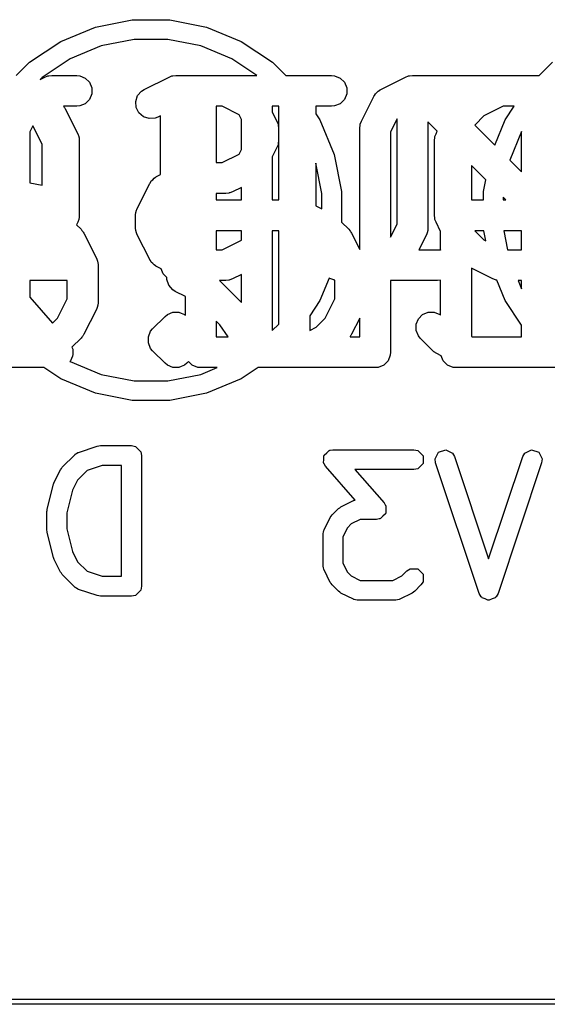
# Model space of a CAD drawing. Extents: x 94.3 to 121.8, y -81.7 to -63.9.
# Tile 18 of 32: x 109 to 111.6, y -81.7 to -77. Entities that reach past the tile are written whole.
import ezdxf

# ---------------------------------------------------------------- set-up
doc = ezdxf.new("R2010")
doc.units = 0
doc.layers.add('BLACK', color=7, linetype='CONTINUOUS')

msp = doc.modelspace()

# ---------------------------------------------------------------- linework, layer by layer
at = {"layer": 'BLACK', "linetype": 'CONTINUOUS'}
for p, q in [((109.400035, -76.990045), (109.578844, -76.954478)), ((109.578844, -76.954478), (109.761156, -76.954478)), ((109.761156, -76.954478), (109.939965, -76.990045)), ((109.231601, -77.059813), (109.400035, -76.990045)), ((109.939965, -76.990045), (110.108399, -77.059813)), ((109.080014, -77.1611), (109.231601, -77.059813)), ((109.588252, -77.05), (109.427898, -77.081896)), ((109.751748, -77.05), (109.588252, -77.05)), ((109.912102, -77.081896), (109.751748, -77.05)), ((110.108399, -77.059813), (110.259986, -77.1611)), ((109.427898, -77.081896), (109.276848, -77.144464)), ((110.063152, -77.144464), (109.912102, -77.081896)), ((109.014847, -77.226266), (109.080014, -77.1611)), ((109.276848, -77.144464), (109.140906, -77.235297)), ((110.184092, -77.225273), (110.063152, -77.144464)), ((110.259986, -77.1611), (110.324159, -77.225273)), ((111.555841, -77.225273), (111.620014, -77.1611)), ((109.131674, -77.244528), (109.154349, -77.233191)), ((109.140906, -77.235297), (109.131674, -77.244528)), ((109.154349, -77.233191), (109.16808, -77.227936)), ((109.16808, -77.227936), (109.170769, -77.227744)), ((109.170769, -77.227744), (109.173258, -77.226714)), ((109.173258, -77.226714), (109.18789, -77.225273)), ((109.18789, -77.225273), (109.308842, -77.225273)), ((109.308842, -77.225273), (109.323474, -77.226714)), ((109.323474, -77.226714), (109.35051, -77.237913)), ((109.35051, -77.237913), (109.371202, -77.258605)), ((109.371202, -77.258605), (109.382401, -77.285641)), ((109.636458, -77.293668), (109.757411, -77.233191)), ((109.757411, -77.233191), (109.771143, -77.227936)), ((109.771143, -77.227936), (109.77383, -77.227745)), ((109.77383, -77.227745), (109.773872, -77.227727)), ((109.773872, -77.227727), (109.776319, -77.226714)), ((109.776319, -77.226714), (109.77632, -77.226714)), ((109.77632, -77.226714), (109.790952, -77.225273)), ((109.790952, -77.225273), (110.032856, -77.225273)), ((110.032856, -77.225273), (110.184092, -77.225273)), ((110.324159, -77.225273), (110.546905, -77.225273)), ((110.546905, -77.225273), (110.561537, -77.226714)), ((110.561537, -77.226714), (110.588573, -77.237913)), ((110.588573, -77.237913), (110.609265, -77.258605)), ((110.609265, -77.258605), (110.620464, -77.285641)), ((110.785506, -77.293668), (110.906458, -77.233191)), ((110.906458, -77.233191), (110.920189, -77.227936)), ((110.920189, -77.227936), (110.922878, -77.227744)), ((110.922878, -77.227744), (110.925367, -77.226714)), ((110.925367, -77.226714), (110.939999, -77.225273)), ((110.939999, -77.225273), (111.060951, -77.225273)), ((111.060951, -77.225273), (111.555841, -77.225273)), ((109.382401, -77.285641), (109.382401, -77.314905)), ((109.604842, -77.323608), (109.624015, -77.301501)), ((109.624015, -77.301501), (109.636458, -77.293668)), ((110.620464, -77.285641), (110.620464, -77.314905)), ((110.759798, -77.314766), (110.766903, -77.308603)), ((110.766903, -77.308603), (110.773063, -77.301501)), ((110.773063, -77.301501), (110.780463, -77.296842)), ((110.780463, -77.296842), (110.781905, -77.295592)), ((110.781905, -77.295592), (110.783062, -77.295206)), ((110.783062, -77.295206), (110.785506, -77.293668)), ((109.371202, -77.341941), (109.35051, -77.362633)), ((109.382401, -77.314905), (109.371202, -77.341941)), ((109.595588, -77.351369), (109.604842, -77.323608)), ((109.597662, -77.38056), (109.595588, -77.351369)), ((110.609265, -77.341941), (110.588573, -77.362633)), ((110.620464, -77.314905), (110.609265, -77.341941)), ((110.691488, -77.448161), (110.751965, -77.327208)), ((110.751965, -77.327208), (110.753505, -77.32476)), ((110.753505, -77.32476), (110.75389, -77.323608)), ((110.75389, -77.323608), (110.755135, -77.322171)), ((110.755135, -77.322171), (110.759798, -77.314766)), ((109.308842, -77.375273), (109.245459, -77.375273)), ((109.245459, -77.375273), (109.24686, -77.377501)), ((109.24686, -77.377501), (109.248549, -77.379558)), ((109.248549, -77.379558), (109.249306, -77.381385)), ((109.249306, -77.381385), (109.253271, -77.387685)), ((109.253271, -77.387685), (109.313747, -77.508637)), ((109.323474, -77.373832), (109.308842, -77.375273)), ((109.35051, -77.362633), (109.323474, -77.373832)), ((109.61075, -77.406734), (109.597662, -77.38056)), ((109.632857, -77.425907), (109.61075, -77.406734)), ((110.015151, -77.375273), (109.986903, -77.375273)), ((109.986903, -77.375273), (109.986903, -77.648607)), ((110.097907, -77.416651), (110.015151, -77.375273)), ((110.259047, -77.375273), (110.259047, -77.403521)), ((110.290476, -77.375273), (110.259047, -77.375273)), ((110.259047, -77.403521), (110.281367, -77.448161)), ((110.290476, -77.830035), (110.290476, -77.375273)), ((110.546905, -77.375273), (110.470713, -77.375273)), ((110.470713, -77.375273), (110.470713, -77.412456)), ((110.561537, -77.373832), (110.546905, -77.375273)), ((110.588573, -77.362633), (110.561537, -77.373832)), ((111.381038, -77.375273), (111.286806, -77.422389)), ((111.434132, -77.375273), (111.381038, -77.375273)), ((111.389813, -77.441601), (111.434132, -77.375273)), ((109.660618, -77.435161), (109.632857, -77.425907)), ((109.689809, -77.433087), (109.660618, -77.435161)), ((109.70354, -77.427832), (109.689809, -77.433087)), ((109.715951, -77.421626), (109.70354, -77.427832)), ((109.715951, -77.707492), (109.715951, -77.421626)), ((110.109047, -77.438931), (110.097907, -77.416651)), ((110.109047, -77.584948), (110.109047, -77.438931)), ((110.281367, -77.448161), (110.286622, -77.461892)), ((110.470713, -77.412456), (110.490187, -77.441601)), ((110.490187, -77.441601), (110.559955, -77.610035)), ((110.686233, -77.461892), (110.691488, -77.448161)), ((110.864999, -77.436549), (110.83357, -77.499407)), ((110.864999, -77.947807), (110.864999, -77.436549)), ((111.060408, -77.496509), (111.014999, -77.4511)), ((111.014999, -77.4511), (111.014999, -77.965511)), ((111.286806, -77.422389), (111.243541, -77.465653)), ((111.339382, -77.563351), (111.389813, -77.441601)), ((109.096325, -77.469677), (109.081461, -77.499407)), ((109.081461, -77.499407), (109.081461, -77.747128)), ((109.141429, -77.559884), (109.096325, -77.469677)), ((110.286622, -77.461892), (110.286813, -77.464581)), ((110.286813, -77.464581), (110.287844, -77.46707)), ((110.287844, -77.46707), (110.289285, -77.481702)), ((110.289285, -77.481702), (110.289285, -77.542178)), ((110.68357, -77.481702), (110.685011, -77.46707)), ((110.68357, -78.071139), (110.68357, -77.481702)), ((110.685011, -77.46707), (110.686041, -77.464581)), ((110.686041, -77.464581), (110.686233, -77.461892)), ((110.83357, -77.499407), (110.83357, -78.010664)), ((111.054345, -77.508637), (111.060408, -77.496509)), ((111.243541, -77.465653), (111.242921, -77.466891)), ((111.242921, -77.466891), (111.339382, -77.563351)), ((111.469761, -77.498201), (111.412491, -77.63646)), ((111.469761, -77.69373), (111.469761, -77.498201)), ((109.313747, -77.508637), (109.319002, -77.522368)), ((109.319002, -77.522368), (109.319193, -77.525057)), ((109.319193, -77.525057), (109.320224, -77.527546)), ((109.320224, -77.527546), (109.321665, -77.542178)), ((109.321665, -77.542178), (109.321665, -77.905035)), ((110.289285, -77.542178), (110.287844, -77.55681)), ((111.046427, -77.542178), (111.047868, -77.527546)), ((111.046427, -77.905035), (111.046427, -77.542178)), ((111.047868, -77.527546), (111.048899, -77.525056)), ((111.048899, -77.525056), (111.04909, -77.522369)), ((111.04909, -77.522369), (111.054345, -77.508637)), ((109.141429, -77.759121), (109.141429, -77.559884)), ((110.097907, -77.607228), (110.109047, -77.584948)), ((110.281367, -77.575719), (110.259047, -77.620359)), ((110.286622, -77.561988), (110.281367, -77.575719)), ((110.286813, -77.559298), (110.286622, -77.561988)), ((110.287844, -77.55681), (110.286813, -77.559298)), ((110.015151, -77.648607), (110.097907, -77.607228)), ((110.259047, -77.620359), (110.259047, -77.830035)), ((110.559955, -77.610035), (110.595522, -77.788844)), ((111.412491, -77.63646), (111.469761, -77.69373)), ((109.986903, -77.648607), (110.015151, -77.648607)), ((110.5, -77.798252), (110.470713, -77.651014)), ((110.470713, -77.651014), (110.470713, -77.858682)), ((111.295803, -77.731905), (111.226666, -77.662767)), ((111.226666, -77.662767), (111.226666, -77.830035)), ((109.666564, -77.745503), (109.671225, -77.7381)), ((109.671225, -77.7381), (109.678327, -77.73194)), ((109.678327, -77.73194), (109.684491, -77.724833)), ((109.684491, -77.724833), (109.691896, -77.720171)), ((109.691896, -77.720171), (109.693333, -77.718926)), ((109.693333, -77.718926), (109.694486, -77.718541)), ((109.694486, -77.718541), (109.696934, -77.717001)), ((109.696934, -77.717001), (109.715951, -77.707492)), ((111.284478, -77.788844), (111.295803, -77.731905)), ((109.081461, -77.747128), (109.141429, -77.759121)), ((109.602917, -77.871494), (109.663393, -77.750542)), ((109.663393, -77.750542), (109.664933, -77.748095)), ((109.664933, -77.748095), (109.665318, -77.746941)), ((109.665318, -77.746941), (109.666564, -77.745503)), ((110.066397, -77.790689), (110.052666, -77.795944)), ((110.109047, -77.769363), (110.066397, -77.790689)), ((110.109047, -77.830035), (110.109047, -77.769363)), ((110.595522, -77.788844), (110.595522, -77.938302)), ((111.284478, -77.798252), (111.284478, -77.788844)), ((110.032856, -77.798607), (109.986903, -77.798607)), ((109.986903, -77.798607), (109.986903, -77.830035)), ((109.986903, -77.830035), (110.109047, -77.830035)), ((110.047488, -77.797166), (110.032856, -77.798607)), ((110.049976, -77.796135), (110.047488, -77.797166)), ((110.052666, -77.795944), (110.049976, -77.796135)), ((110.259047, -77.830035), (110.290476, -77.830035)), ((110.5, -77.873326), (110.5, -77.798252)), ((111.226666, -77.830035), (111.284478, -77.830035)), ((111.284478, -77.830035), (111.284478, -77.798252)), ((111.393933, -77.830035), (111.38, -77.816101)), ((111.38, -77.816101), (111.38, -77.830035)), ((111.38, -77.830035), (111.393933, -77.830035)), ((109.597471, -77.887913), (109.597662, -77.885226)), ((109.597662, -77.885226), (109.602917, -77.871494)), ((110.470713, -77.858682), (110.5, -77.873326)), ((109.319002, -77.924844), (109.313747, -77.938576)), ((109.319192, -77.922156), (109.319002, -77.924844)), ((109.320224, -77.919667), (109.319192, -77.922156)), ((109.321665, -77.905035), (109.320224, -77.919667)), ((109.594999, -77.905035), (109.59644, -77.890403)), ((109.594999, -77.965511), (109.594999, -77.905035)), ((109.59644, -77.890403), (109.597471, -77.887913)), ((111.047868, -77.919667), (111.046427, -77.905035)), ((111.048899, -77.922156), (111.047868, -77.919667)), ((111.04909, -77.924844), (111.048899, -77.922156)), ((111.054345, -77.938576), (111.04909, -77.924844)), ((109.313747, -77.938576), (109.307684, -77.950701)), ((109.307684, -77.950701), (109.329938, -77.972955)), ((109.329938, -77.972955), (109.334656, -77.978704)), ((109.334656, -77.978704), (109.336155, -77.980004)), ((109.336155, -77.980004), (109.337576, -77.982263)), ((109.337576, -77.982263), (109.339265, -77.98432)), ((109.59644, -77.980143), (109.594999, -77.965511)), ((109.597471, -77.982632), (109.59644, -77.980143)), ((109.597662, -77.98532), (109.597471, -77.982632)), ((110.109047, -77.980035), (109.986903, -77.980035)), ((109.986903, -77.980035), (109.986903, -78.07194)), ((110.109047, -78.024992), (110.109047, -77.980035)), ((110.290476, -77.980035), (110.259047, -77.980035)), ((110.259047, -77.980035), (110.259047, -78.46475)), ((110.290476, -78.433321), (110.290476, -77.980035)), ((110.595522, -77.938302), (110.630175, -77.972955)), ((110.630175, -77.972955), (110.634893, -77.978704)), ((110.634893, -77.978704), (110.636392, -77.980004)), ((110.636392, -77.980004), (110.637813, -77.982263)), ((110.637813, -77.982263), (110.639502, -77.98432)), ((110.83357, -78.010664), (110.864999, -77.947807)), ((111.012526, -77.982632), (111.012336, -77.98532)), ((111.013558, -77.980143), (111.012526, -77.982632)), ((111.014999, -77.965511), (111.013558, -77.980143)), ((111.076666, -77.983218), (111.054345, -77.938576)), ((111.286244, -77.980035), (111.242779, -77.980035)), ((111.242779, -77.980035), (111.243541, -77.98156)), ((111.243541, -77.98156), (111.286806, -78.024824)), ((111.296074, -78.029458), (111.286244, -77.980035)), ((111.469761, -77.980035), (111.383637, -77.980035)), ((111.383637, -77.980035), (111.401918, -78.07194)), ((111.469761, -78.07194), (111.469761, -77.980035)), ((109.339265, -77.98432), (109.340022, -77.986147)), ((109.340022, -77.986147), (109.343987, -77.992447)), ((109.343987, -77.992447), (109.404463, -78.113399)), ((109.602917, -77.999052), (109.597662, -77.98532)), ((109.663393, -78.120004), (109.602917, -77.999052)), ((110.015151, -78.07194), (110.109047, -78.024992)), ((110.639502, -77.98432), (110.640259, -77.986147)), ((110.640259, -77.986147), (110.644224, -77.992447)), ((110.644224, -77.992447), (110.68357, -78.071139)), ((111.007081, -77.999052), (110.970637, -78.07194)), ((111.012336, -77.98532), (111.007081, -77.999052)), ((111.076666, -78.073829), (111.076666, -77.983218)), ((111.286806, -78.024824), (111.296074, -78.029458)), ((109.986903, -78.07194), (110.015151, -78.07194)), ((110.970637, -78.07194), (111.060951, -78.07194)), ((111.060951, -78.07194), (111.075583, -78.073381)), ((111.075583, -78.073381), (111.076666, -78.073829)), ((111.401918, -78.07194), (111.469761, -78.07194)), ((109.404463, -78.113399), (109.409718, -78.12713)), ((109.664932, -78.12245), (109.663393, -78.120004)), ((109.665318, -78.123606), (109.664932, -78.12245)), ((109.666565, -78.125044), (109.665318, -78.123606)), ((109.671225, -78.132447), (109.666565, -78.125044)), ((109.409718, -78.12713), (109.409909, -78.129819)), ((109.409909, -78.129819), (109.41094, -78.132308)), ((109.41094, -78.132308), (109.412381, -78.14694)), ((109.412381, -78.14694), (109.412381, -78.328369)), ((109.678327, -78.138606), (109.671225, -78.132447)), ((109.684491, -78.145714), (109.678327, -78.138606)), ((109.691896, -78.150375), (109.684491, -78.145714)), ((109.693333, -78.151621), (109.691896, -78.150375)), ((109.694486, -78.152005), (109.693333, -78.151621)), ((109.696934, -78.153546), (109.694486, -78.152005)), ((109.718542, -78.16435), (109.696934, -78.153546)), ((109.728591, -78.188608), (109.718542, -78.16435)), ((111.329791, -78.214022), (111.226666, -78.162459)), ((111.226666, -78.162459), (111.226666, -78.493682)), ((109.081461, -78.22194), (109.081461, -78.30213)), ((109.262381, -78.22194), (109.081461, -78.22194)), ((109.262381, -78.310664), (109.262381, -78.22194)), ((109.747442, -78.207459), (109.728591, -78.188608)), ((109.746779, -78.216797), (109.747442, -78.207459)), ((109.756033, -78.244558), (109.746779, -78.216797)), ((110.032856, -78.22194), (110.002257, -78.22194)), ((110.002257, -78.22194), (110.109047, -78.32873)), ((110.047488, -78.220499), (110.032856, -78.22194)), ((110.049977, -78.219467), (110.047488, -78.220499)), ((110.052665, -78.219277), (110.049977, -78.219467)), ((110.066397, -78.214022), (110.052665, -78.219277)), ((110.109047, -78.192697), (110.066397, -78.214022)), ((110.109047, -78.32873), (110.109047, -78.192697)), ((110.535168, -78.209805), (110.490187, -78.318399)), ((110.543601, -78.214022), (110.535168, -78.209805)), ((110.557332, -78.219277), (110.543601, -78.214022)), ((110.560021, -78.219468), (110.557332, -78.219277)), ((110.56251, -78.220499), (110.560021, -78.219468)), ((110.562618, -78.220509), (110.56251, -78.220499)), ((110.562618, -78.310664), (110.562618, -78.220509)), ((111.060951, -78.22194), (110.83357, -78.22194)), ((110.83357, -78.22194), (110.83357, -78.570273)), ((111.075583, -78.220499), (111.060951, -78.22194)), ((111.076666, -78.22005), (111.075583, -78.220499)), ((111.076666, -78.390476), (111.076666, -78.22005)), ((111.343522, -78.219277), (111.329791, -78.214022)), ((111.346211, -78.219468), (111.343522, -78.219277)), ((111.3487, -78.220499), (111.346211, -78.219468)), ((111.349285, -78.220556), (111.3487, -78.220499)), ((111.389813, -78.318399), (111.349285, -78.220556)), ((111.469761, -78.22194), (111.453251, -78.22194)), ((111.453251, -78.22194), (111.469761, -78.261798)), ((111.469761, -78.261798), (111.469761, -78.22194)), ((109.775206, -78.266666), (109.756033, -78.244558)), ((109.787649, -78.274498), (109.775206, -78.266666)), ((109.081461, -78.30213), (109.191859, -78.428299)), ((109.215266, -78.404893), (109.262381, -78.310664)), ((109.836903, -78.299125), (109.787649, -78.274498)), ((109.836903, -78.390476), (109.836903, -78.299125)), ((110.515503, -78.404893), (110.562618, -78.310664)), ((109.404463, -78.36191), (109.343987, -78.482862)), ((109.409718, -78.348179), (109.404463, -78.36191)), ((109.409909, -78.345489), (109.409718, -78.348179)), ((109.41094, -78.343001), (109.409909, -78.345489)), ((109.412381, -78.328369), (109.41094, -78.343001)), ((110.490187, -78.318399), (110.440476, -78.392796)), ((111.469761, -78.438049), (111.389813, -78.318399)), ((109.191859, -78.428299), (109.215266, -78.404893)), ((109.677442, -78.456764), (109.737918, -78.396288)), ((109.737918, -78.396288), (109.749283, -78.386961)), ((109.749283, -78.386961), (109.749285, -78.38696)), ((109.749285, -78.38696), (109.776319, -78.375762)), ((109.776319, -78.375762), (109.805582, -78.375762)), ((109.805582, -78.375762), (109.805583, -78.375762)), ((109.805583, -78.375762), (109.816781, -78.3804)), ((109.816781, -78.3804), (109.832618, -78.38696)), ((109.832618, -78.38696), (109.836903, -78.390476)), ((110.440476, -78.392796), (110.440476, -78.464038)), ((110.472238, -78.448157), (110.515503, -78.404893)), ((110.68357, -78.40417), (110.644224, -78.482862)), ((110.68357, -78.495273), (110.68357, -78.40417)), ((110.957155, -78.43469), (110.968354, -78.407653)), ((110.968354, -78.407653), (110.989046, -78.386961)), ((110.989046, -78.386961), (111.016083, -78.375762)), ((111.016083, -78.375762), (111.045345, -78.375762)), ((111.045345, -78.375762), (111.072382, -78.386961)), ((111.072382, -78.386961), (111.076666, -78.390476)), ((109.668115, -78.468129), (109.677442, -78.456764)), ((110.004808, -78.436624), (109.986903, -78.418719)), ((109.986903, -78.418719), (109.986903, -78.495273)), ((110.043908, -78.495273), (110.004808, -78.436624)), ((110.259047, -78.46475), (110.290476, -78.433321)), ((110.440476, -78.464038), (110.472238, -78.448157)), ((110.957155, -78.463952), (110.957155, -78.43469)), ((111.469761, -78.495273), (111.469761, -78.438049)), ((109.329938, -78.502354), (109.286081, -78.54621)), ((109.334656, -78.496604), (109.329938, -78.502354)), ((109.336155, -78.495305), (109.334656, -78.496604)), ((109.337576, -78.493045), (109.336155, -78.495305)), ((109.339265, -78.490989), (109.337576, -78.493045)), ((109.340022, -78.489161), (109.339265, -78.490989)), ((109.343987, -78.482862), (109.340022, -78.489161)), ((109.656916, -78.495166), (109.668115, -78.468129)), ((109.656916, -78.524428), (109.656916, -78.495166)), ((109.986903, -78.495273), (110.043908, -78.495273)), ((110.637813, -78.493045), (110.636412, -78.495273)), ((110.636412, -78.495273), (110.68357, -78.495273)), ((110.639502, -78.490989), (110.637813, -78.493045)), ((110.640259, -78.489161), (110.639502, -78.490989)), ((110.644224, -78.482862), (110.640259, -78.489161)), ((110.968354, -78.490989), (110.957155, -78.463952)), ((110.977681, -78.502354), (110.968354, -78.490989)), ((111.038157, -78.56283), (110.977681, -78.502354)), ((111.226666, -78.493682), (111.229847, -78.495273)), ((111.229847, -78.495273), (111.469761, -78.495273)), ((109.286081, -78.54621), (109.289988, -78.555641)), ((109.289988, -78.555641), (109.289988, -78.558171)), ((109.668115, -78.551465), (109.656916, -78.524428)), ((109.677442, -78.56283), (109.668115, -78.551465)), ((109.283449, -78.60069), (109.278789, -78.611941)), ((109.288852, -78.589765), (109.283449, -78.60069)), ((109.28902, -78.587241), (109.288852, -78.589765)), ((109.289988, -78.584905), (109.28902, -78.587241)), ((109.289988, -78.558171), (109.290798, -78.560567)), ((109.290798, -78.560567), (109.289988, -78.57272)), ((109.289988, -78.57272), (109.289988, -78.584905)), ((109.737918, -78.623306), (109.677442, -78.56283)), ((110.832129, -78.584905), (110.82093, -78.611941)), ((110.83357, -78.570273), (110.832129, -78.584905)), ((111.043906, -78.567548), (111.038157, -78.56283)), ((111.045206, -78.569047), (111.043906, -78.567548)), ((111.047465, -78.570468), (111.045206, -78.569047)), ((111.049522, -78.572157), (111.047465, -78.570468)), ((111.051349, -78.572914), (111.049522, -78.572157)), ((111.057649, -78.576879), (111.051349, -78.572914)), ((111.079257, -78.587683), (111.057649, -78.576879)), ((111.089306, -78.611941), (111.079257, -78.587683)), ((109.095476, -78.645273), (108.611666, -78.645273)), ((109.149416, -78.645273), (109.095476, -78.645273)), ((109.231601, -78.700187), (109.149416, -78.645273)), ((109.277002, -78.613727), (109.276291, -78.615164)), ((109.276291, -78.615164), (109.276848, -78.615536)), ((109.276848, -78.615536), (109.427898, -78.678104)), ((109.278789, -78.611941), (109.277002, -78.613727)), ((109.749283, -78.632633), (109.737918, -78.623306)), ((109.776319, -78.643832), (109.749283, -78.632633)), ((109.77632, -78.643832), (109.776319, -78.643832)), ((109.805582, -78.643832), (109.77632, -78.643832)), ((109.805583, -78.643832), (109.805582, -78.643832)), ((109.816781, -78.639193), (109.805583, -78.643832)), ((109.832618, -78.632634), (109.816781, -78.639193)), ((109.843984, -78.623306), (109.832618, -78.632634)), ((109.852446, -78.614844), (109.843984, -78.623306)), ((109.870235, -78.632633), (109.852446, -78.614844)), ((109.897271, -78.643832), (109.870235, -78.632633)), ((109.911903, -78.645273), (109.897271, -78.643832)), ((109.991362, -78.645273), (109.911903, -78.645273)), ((109.912102, -78.678104), (109.991362, -78.645273)), ((110.190584, -78.645273), (110.108399, -78.700187)), ((110.728333, -78.645273), (110.190584, -78.645273)), ((110.742965, -78.643832), (110.728333, -78.645273)), ((110.743451, -78.64363), (110.742965, -78.643832)), ((110.743938, -78.643832), (110.743451, -78.64363)), ((110.773202, -78.643832), (110.743938, -78.643832)), ((110.800238, -78.632633), (110.773202, -78.643832)), ((110.82093, -78.611941), (110.800238, -78.632633)), ((111.109998, -78.632633), (111.089306, -78.611941)), ((111.137034, -78.643832), (111.109998, -78.632633)), ((111.151666, -78.645273), (111.137034, -78.643832)), ((111.212143, -78.645273), (111.151666, -78.645273)), ((111.514524, -78.645273), (111.212143, -78.645273)), ((111.635476, -78.645273), (111.514524, -78.645273)), ((109.400035, -78.769955), (109.231601, -78.700187)), ((109.427898, -78.678104), (109.588252, -78.71)), ((109.751748, -78.71), (109.912102, -78.678104)), ((110.108399, -78.700187), (109.939965, -78.769955)), ((109.588252, -78.71), (109.751748, -78.71)), ((109.578844, -78.805522), (109.400035, -78.769955)), ((109.939965, -78.769955), (109.761156, -78.805522)), ((109.761156, -78.805522), (109.578844, -78.805522)), ((109.318143, -79.056722), (109.408858, -79.026484)), ((109.408858, -79.026484), (109.416536, -79.025516)), ((109.416536, -79.025516), (109.424119, -79.024008)), ((109.424119, -79.024008), (109.575309, -79.024008)), ((109.575309, -79.024008), (109.593777, -79.027682)), ((109.593777, -79.027682), (109.619895, -79.0538)), ((109.238803, -79.128857), (109.299279, -79.068381)), ((109.299279, -79.068381), (109.30129, -79.067037)), ((109.30129, -79.067037), (109.301785, -79.066048)), ((109.301785, -79.066048), (109.308504, -79.062216)), ((109.308504, -79.062216), (109.314936, -79.05792)), ((109.314936, -79.05792), (109.316042, -79.05792)), ((109.316042, -79.05792), (109.318143, -79.056722)), ((109.619895, -79.0538), (109.623569, -79.072268)), ((109.623569, -79.072268), (109.623569, -79.707268)), ((110.509056, -79.0738), (110.510268, -79.072587)), ((110.509056, -79.09078), (110.509056, -79.0738)), ((110.510268, -79.072587), (110.510383, -79.070875)), ((110.510383, -79.070875), (110.523169, -79.059686)), ((110.523169, -79.059686), (110.535174, -79.047682)), ((110.535174, -79.047682), (110.537393, -79.04724)), ((110.537393, -79.04724), (110.53818, -79.046552)), ((110.53818, -79.046552), (110.540182, -79.046685)), ((110.540182, -79.046685), (110.553642, -79.044008)), ((110.553642, -79.044008), (110.946737, -79.044008)), ((110.946737, -79.044008), (110.965205, -79.047682)), ((110.965205, -79.047682), (110.991323, -79.0738)), ((110.991323, -79.0738), (110.991323, -79.110736)), ((111.04979, -79.088847), (111.066308, -79.05581)), ((111.066308, -79.05581), (111.101349, -79.04413)), ((111.101349, -79.04413), (111.134386, -79.060648)), ((111.134386, -79.060648), (111.143711, -79.077007)), ((111.143711, -79.077007), (111.309594, -79.574657)), ((111.309594, -79.574657), (111.475478, -79.077006)), ((111.475478, -79.077006), (111.484803, -79.060648)), ((111.484803, -79.060648), (111.51784, -79.044129)), ((111.51784, -79.044129), (111.552881, -79.05581)), ((111.552881, -79.05581), (111.569399, -79.088847)), ((109.234505, -79.135289), (109.238803, -79.128857)), ((109.431949, -79.120528), (109.359472, -79.144687)), ((109.527049, -79.120528), (109.431949, -79.120528)), ((109.527049, -79.659008), (109.527049, -79.120528)), ((110.507926, -79.10773), (110.509056, -79.09078)), ((110.509056, -79.109692), (110.507926, -79.10773)), ((110.509056, -79.110736), (110.509056, -79.109692)), ((110.510473, -79.112153), (110.509056, -79.110736)), ((110.517323, -79.124048), (110.510473, -79.112153)), ((110.661273, -79.288561), (110.517323, -79.124048)), ((110.991323, -79.110736), (110.965205, -79.136854)), ((111.052145, -79.107529), (111.04979, -79.088847)), ((111.263812, -79.742529), (111.052145, -79.107529)), ((111.567045, -79.107529), (111.355378, -79.742529)), ((111.569399, -79.088847), (111.567045, -79.107529)), ((109.199525, -79.201875), (109.229763, -79.1414)), ((109.229763, -79.1414), (109.234505, -79.135289)), ((109.359472, -79.144687), (109.312591, -79.191569)), ((110.946737, -79.140528), (110.659996, -79.140528)), ((110.659996, -79.140528), (110.801628, -79.302392)), ((110.965205, -79.136854), (110.946737, -79.140528)), ((109.165633, -79.332705), (109.195871, -79.211754)), ((109.195871, -79.211754), (109.198128, -79.206975)), ((109.198128, -79.206975), (109.199525, -79.201875)), ((109.312591, -79.191569), (109.288224, -79.240303)), ((109.288224, -79.240303), (109.260712, -79.350351)), ((110.586424, -79.325987), (110.592535, -79.321245)), ((110.592535, -79.321245), (110.653011, -79.291007)), ((110.653011, -79.291007), (110.655343, -79.290368)), ((110.655343, -79.290368), (110.656126, -79.289586)), ((110.656126, -79.289586), (110.661273, -79.288561)), ((110.801628, -79.302392), (110.808477, -79.314286)), ((110.808477, -79.314286), (110.809895, -79.315704)), ((110.809895, -79.315704), (110.809895, -79.316747)), ((110.809895, -79.316747), (110.811025, -79.31871)), ((110.811025, -79.31871), (110.809895, -79.33566)), ((109.164192, -79.34441), (109.165345, -79.33861)), ((109.164192, -79.435125), (109.164192, -79.34441)), ((109.165345, -79.33861), (109.165633, -79.332705)), ((109.260712, -79.350351), (109.260712, -79.429184)), ((110.540715, -79.373067), (110.545457, -79.366956)), ((110.545457, -79.366956), (110.549754, -79.360525)), ((110.549754, -79.360525), (110.579993, -79.330285)), ((110.579993, -79.330285), (110.586424, -79.325987)), ((110.795781, -79.366753), (110.783777, -79.378758)), ((110.808568, -79.355565), (110.795781, -79.366753)), ((110.808682, -79.353852), (110.808568, -79.355565)), ((110.809895, -79.35264), (110.808682, -79.353852)), ((110.809895, -79.33566), (110.809895, -79.35264)), ((110.510477, -79.433542), (110.540715, -79.373067)), ((110.642705, -79.404072), (110.623543, -79.423235)), ((110.685986, -79.382432), (110.642705, -79.404072)), ((110.765309, -79.382432), (110.685986, -79.382432)), ((110.778768, -79.379754), (110.765309, -79.382432)), ((110.780771, -79.379888), (110.778768, -79.379754)), ((110.781557, -79.379199), (110.780771, -79.379888)), ((110.783777, -79.378758), (110.781557, -79.379199)), ((109.165345, -79.440924), (109.164192, -79.435125)), ((109.165633, -79.44683), (109.165345, -79.440924)), ((109.195871, -79.567781), (109.165633, -79.44683)), ((109.260712, -79.429184), (109.288224, -79.539232)), ((110.505382, -79.455125), (110.505853, -79.452753)), ((110.505382, -79.606315), (110.505382, -79.455125)), ((110.505504, -79.451704), (110.507546, -79.444243)), ((110.505853, -79.452753), (110.505504, -79.451704)), ((110.507546, -79.444243), (110.509056, -79.436657)), ((110.509056, -79.436657), (110.509838, -79.435874)), ((110.509838, -79.435874), (110.510477, -79.433542)), ((110.623543, -79.423235), (110.601902, -79.466518)), ((110.601902, -79.466518), (110.601902, -79.594922)), ((109.288224, -79.539232), (109.312591, -79.587966)), ((109.198128, -79.572559), (109.195871, -79.567781)), ((109.199525, -79.57766), (109.198128, -79.572559)), ((109.229763, -79.638135), (109.199525, -79.57766)), ((109.312591, -79.587966), (109.359471, -79.634848)), ((110.505853, -79.608686), (110.505382, -79.606315)), ((110.505504, -79.609736), (110.505853, -79.608686)), ((110.601902, -79.594922), (110.623543, -79.638204)), ((109.234505, -79.644245), (109.229763, -79.638135)), ((109.238803, -79.650678), (109.234505, -79.644245)), ((109.299279, -79.711155), (109.238803, -79.650678)), ((109.359471, -79.634848), (109.431949, -79.659008)), ((110.507546, -79.617196), (110.505504, -79.609736)), ((110.509056, -79.624783), (110.507546, -79.617196)), ((110.509838, -79.625565), (110.509056, -79.624783)), ((110.510477, -79.627898), (110.509838, -79.625565)), ((110.540715, -79.688373), (110.510477, -79.627898)), ((110.623543, -79.638204), (110.642705, -79.657367)), ((110.887911, -79.657367), (110.912612, -79.632666)), ((110.912612, -79.632666), (110.928268, -79.622205)), ((110.928268, -79.622205), (110.965205, -79.622205)), ((110.965205, -79.622205), (110.991323, -79.648322)), ((110.991323, -79.648322), (110.991323, -79.685258)), ((109.431949, -79.659008), (109.527049, -79.659008)), ((110.545457, -79.694483), (110.540715, -79.688373)), ((110.549754, -79.700915), (110.545457, -79.694483)), ((110.579993, -79.731155), (110.549754, -79.700915)), ((110.642705, -79.657367), (110.685986, -79.679008)), ((110.685986, -79.679008), (110.84463, -79.679008)), ((110.84463, -79.679008), (110.887911, -79.657367)), ((110.980863, -79.700915), (110.950625, -79.731154)), ((110.991323, -79.685258), (110.980863, -79.700915)), ((109.30129, -79.712498), (109.299279, -79.711155)), ((109.301785, -79.713488), (109.30129, -79.712498)), ((109.308504, -79.717319), (109.301785, -79.713488)), ((109.314936, -79.721616), (109.308504, -79.717319)), ((109.316042, -79.721616), (109.314936, -79.721616)), ((109.318143, -79.722814), (109.316042, -79.721616)), ((109.408858, -79.753052), (109.318143, -79.722814)), ((109.593777, -79.751854), (109.575309, -79.755528)), ((109.619895, -79.725736), (109.593777, -79.751854)), ((109.623569, -79.707268), (109.619895, -79.725736)), ((110.586424, -79.735452), (110.579993, -79.731155)), ((110.592535, -79.740195), (110.586424, -79.735452)), ((110.653011, -79.770433), (110.592535, -79.740195)), ((110.938081, -79.740195), (110.877606, -79.770433)), ((110.94419, -79.735453), (110.938081, -79.740195)), ((110.950625, -79.731154), (110.94419, -79.735453)), ((111.273137, -79.758888), (111.263812, -79.742529)), ((111.355378, -79.742529), (111.346053, -79.758888)), ((109.416536, -79.754019), (109.408858, -79.753052)), ((109.424119, -79.755528), (109.416536, -79.754019)), ((109.575309, -79.755528), (109.424119, -79.755528)), ((110.655343, -79.771071), (110.653011, -79.770433)), ((110.656126, -79.771854), (110.655343, -79.771071)), ((110.663712, -79.773363), (110.656126, -79.771854)), ((110.671173, -79.775406), (110.663712, -79.773363)), ((110.672222, -79.775056), (110.671173, -79.775406)), ((110.674594, -79.775528), (110.672222, -79.775056)), ((110.856023, -79.775528), (110.674594, -79.775528)), ((110.858394, -79.775056), (110.856023, -79.775528)), ((110.859444, -79.775406), (110.858394, -79.775056)), ((110.866904, -79.773363), (110.859444, -79.775406)), ((110.874491, -79.771854), (110.866904, -79.773363)), ((110.875273, -79.771071), (110.874491, -79.771854)), ((110.877606, -79.770433), (110.875273, -79.771071)), ((111.276362, -79.7605), (111.273137, -79.758888)), ((111.277975, -79.763726), (111.276362, -79.7605)), ((111.292489, -79.768564), (111.277975, -79.763726)), ((111.306174, -79.775406), (111.292489, -79.768564)), ((111.309595, -79.774265), (111.306174, -79.775406)), ((111.313016, -79.775406), (111.309595, -79.774265)), ((111.3267, -79.768564), (111.313016, -79.775406)), ((111.341215, -79.763726), (111.3267, -79.768564)), ((111.342827, -79.7605), (111.341215, -79.763726)), ((111.346053, -79.758888), (111.342827, -79.7605)), ((99.8387, -81.7133), (116.9837, -81.7133)), ((116.9837, -81.7387), (99.8387, -81.7387))]:
    msp.add_line(p, q, dxfattribs=at)

doc.saveas('drawing.dxf')
